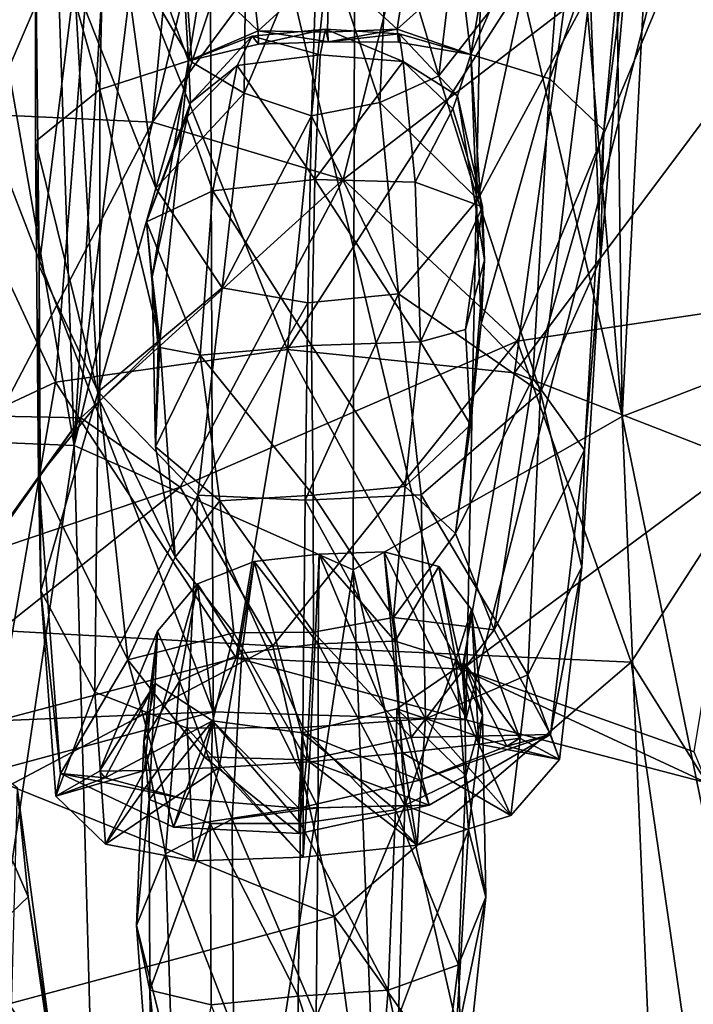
# Model space of a CAD drawing. Extents: x -76 to 76, y -20 to 79.
# Tile 144 of 175: x 3.68 to 4.93, y 5.33 to 7.16. Entities that reach past the tile are written whole.
import ezdxf

# ---------------------------------------------------------------- set-up
doc = ezdxf.new("R2010")
doc.units = 0

msp = doc.modelspace()

# ---------------------------------------------------------------- linework, layer by layer
for points in [[(4.5706, 9.072, 4.4883), (4.7593, 9.6411, 4.5134), (4.7979, 6.424, 4.9906)], [(4.7593, 9.6411, 4.5134), (4.9469, 9.3422, 4.6143), (4.7979, 6.424, 4.9906)], [(3.6818, 9.2178, 4.4552), (3.9749, 9.5776, 4.4178), (3.7783, 6.3697, 4.9731)], [(3.9749, 9.5776, 4.4178), (4.1075, 9.0544, 4.4587), (3.7783, 6.3697, 4.9731)], [(5.231, 6.5908, 5.3496), (4.7979, 6.424, 4.9906), (4.9469, 9.3422, 4.6143)], [(3.2889, 9.1785, 4.6674), (3.6818, 9.2178, 4.4552), (3.7783, 6.3697, 4.9731)], [(3.272, 6.3905, 5.249), (3.2889, 9.1785, 4.6674), (3.7783, 6.3697, 4.9731)], [(4.3033, 8.5338, 4.4678), (4.5706, 9.072, 4.4883), (4.7979, 6.424, 4.9906)], [(4.1075, 9.0544, 4.4587), (4.3033, 8.5338, 4.4678), (3.7783, 6.3697, 4.9731)], [(4.3033, 8.5338, 4.4678), (4.2976, 6.1382, 4.9474), (3.7783, 6.3697, 4.9731)], [(4.2976, 6.1382, 4.9474), (4.3033, 8.5338, 4.4678), (4.7979, 6.424, 4.9906)], [(3.5425, 7.9302, 17.4995), (3.6194, 6.9857, 16.8629), (4.0116, 7.899, 17.1684)], [(3.6194, 6.9857, 16.8629), (3.924, 6.9714, 16.6656), (4.0116, 7.899, 17.1684)], [(4.5003, 7.7497, 16.8358), (4.0116, 7.899, 17.1684), (3.924, 6.9714, 16.6656)], [(3.308, 7.7673, 9.5308), (4.0298, 7.8663, 9.645), (4.0371, 5.8743, 8.51)], [(4.5069, 5.8594, 8.5177), (4.0371, 5.8743, 8.51), (4.0298, 7.8663, 9.645)], [(4.5456, 7.7664, 9.8759), (4.5069, 5.8594, 8.5177), (4.0298, 7.8663, 9.645)], [(3.5184, 5.7348, 8.5529), (3.308, 7.7673, 9.5308), (4.0371, 5.8743, 8.51)], [(4.2788, 6.8649, 16.4751), (4.5003, 7.7497, 16.8358), (3.924, 6.9714, 16.6656)], [(4.5003, 7.7497, 16.8358), (4.2788, 6.8649, 16.4751), (4.9404, 7.3736, 16.3679)], [(4.5069, 5.8594, 8.5177), (4.5456, 7.7664, 9.8759), (4.9584, 7.6259, 10.0732)], [(4.9553, 5.7421, 8.4864), (4.5069, 5.8594, 8.5177), (4.9584, 7.6259, 10.0732)], [(3.8368, 7.5048, 0.4739), (3.9657, 7.5116, 0.3502), (3.9914, 7.0857, 0.3325)], [(4.0167, 7.2411, 0.2625), (3.9914, 7.0857, 0.3325), (3.9657, 7.5116, 0.3502)], [(4.5898, 7.5276, 0.3533), (4.516, 7.0969, 0.329), (4.4975, 7.2511, 0.2613)], [(4.5898, 7.5276, 0.3533), (4.6996, 7.5189, 0.476), (4.516, 7.0969, 0.329)], [(4.6996, 7.5189, 0.476), (4.6631, 7.0521, 0.4473), (4.516, 7.0969, 0.329)], [(4.6996, 7.5189, 0.476), (4.8106, 7.4695, 0.6888), (4.6631, 7.0521, 0.4473)], [(3.8368, 7.5048, 0.4739), (3.826, 7.0323, 0.4523), (3.7069, 7.4584, 0.6896)], [(3.826, 7.0323, 0.4523), (3.8368, 7.5048, 0.4739), (3.9914, 7.0857, 0.3325)], [(3.7066, 7.3259, 1.0585), (3.7069, 7.4584, 0.6896), (3.7066, 6.9354, 0.6789)], [(3.826, 7.0323, 0.4523), (3.7066, 6.9354, 0.6789), (3.7069, 7.4584, 0.6896)], [(4.1753, 6.5482, 8.5399), (4.269, 7.4595, 8.6597), (3.8188, 7.443, 8.6814)], [(4.7181, 7.3952, 8.5288), (4.269, 7.4595, 8.6597), (4.1753, 6.5482, 8.5399)], [(4.8106, 7.4695, 0.6888), (4.7637, 6.9562, 0.6691), (4.6631, 7.0521, 0.4473)], [(4.8106, 7.4695, 0.6888), (4.8116, 7.3247, 1.0509), (4.7637, 6.9562, 0.6691)], [(3.7436, 6.4873, 8.5727), (3.8188, 7.443, 8.6814), (3.3685, 7.2958, 8.5429)], [(3.7436, 6.4873, 8.5727), (4.1753, 6.5482, 8.5399), (3.8188, 7.443, 8.6814)], [(3.9746, 7.4018, 1.8354), (3.8683, 7.3036, 1.6892), (3.9974, 7.083, 1.8284)], [(4.0991, 7.3894, 1.9035), (3.9746, 7.4018, 1.8354), (3.9974, 7.083, 1.8284)], [(4.0945, 7.0255, 1.8746), (4.0991, 7.3894, 1.9035), (3.9974, 7.083, 1.8284)], [(4.0991, 7.3894, 1.9035), (4.0945, 7.0255, 1.8746), (4.2319, 7.3503, 1.9224)], [(4.5978, 6.5051, 8.4478), (4.7181, 7.3952, 8.5288), (4.1753, 6.5482, 8.5399)], [(4.7181, 7.3952, 8.5288), (4.5978, 6.5051, 8.4478), (5.1392, 7.2292, 8.2525)], [(4.3632, 7.3683, 1.9208), (4.2319, 7.3503, 1.9224), (4.3472, 7.0077, 1.8878)], [(4.2788, 6.8649, 16.4751), (4.6026, 6.564, 16.1676), (4.9404, 7.3736, 16.3679)], [(4.3632, 7.3683, 1.9208), (4.3472, 7.0077, 1.8878), (4.4569, 7.0576, 1.8429)], [(4.494, 7.3679, 1.8593), (4.3632, 7.3683, 1.9208), (4.4569, 7.0576, 1.8429)], [(4.6256, 7.2736, 1.6984), (4.494, 7.3679, 1.8593), (4.4569, 7.0576, 1.8429)], [(5.2636, 6.662, 15.6311), (4.9404, 7.3736, 16.3679), (4.6026, 6.564, 16.1676)], [(4.0945, 7.0255, 1.8746), (4.2199, 6.9831, 1.8923), (4.2319, 7.3503, 1.9224)], [(4.2319, 7.3503, 1.9224), (4.2199, 6.9831, 1.8923), (4.3472, 7.0077, 1.8878)], [(3.7066, 7.3259, 1.0585), (3.7137, 6.7036, 1.0895), (3.7793, 7.2325, 1.4389)], [(3.7137, 6.7036, 1.0895), (3.7066, 7.3259, 1.0585), (3.7066, 6.9354, 0.6789)], [(4.8116, 7.3247, 1.0509), (4.7381, 7.2158, 1.4312), (4.7576, 6.7173, 1.0701)], [(4.8116, 7.3247, 1.0509), (4.7576, 6.7173, 1.0701), (4.7637, 6.9562, 0.6691)], [(3.3124, 6.286, 8.4673), (3.7436, 6.4873, 8.5727), (3.3685, 7.2958, 8.5429)], [(3.8683, 7.3036, 1.6892), (3.7793, 7.2325, 1.4389), (3.9303, 6.8484, 1.7485)], [(3.8683, 7.3036, 1.6892), (3.9303, 6.8484, 1.7485), (3.9974, 7.083, 1.8284)], [(4.5294, 6.8274, 1.7509), (4.6256, 7.2736, 1.6984), (4.4569, 7.0576, 1.8429)], [(4.6256, 7.2736, 1.6984), (4.5294, 6.8274, 1.7509), (4.7381, 7.2158, 1.4312)], [(4.1205, 7.1415, 0.2528), (4.0167, 7.2411, 0.2625), (4.1074, 7.2654, 0.1833)], [(4.1205, 7.1415, 0.2528), (4.1074, 7.2654, 0.1833), (4.2525, 7.2617, 0.1712)], [(4.2497, 7.1386, 0.2438), (4.1205, 7.1415, 0.2528), (4.2525, 7.2617, 0.1712)], [(4.3792, 7.1445, 0.251), (4.2497, 7.1386, 0.2438), (4.2525, 7.2617, 0.1712)], [(4.3983, 7.2719, 0.1827), (4.3792, 7.1445, 0.251), (4.2525, 7.2617, 0.1712)], [(4.3792, 7.1445, 0.251), (4.3983, 7.2719, 0.1827), (4.4975, 7.2511, 0.2613)], [(4.0167, 7.2411, 0.2625), (4.1205, 7.1415, 0.2528), (3.9914, 7.0857, 0.3325)], [(4.3792, 7.1445, 0.251), (4.4975, 7.2511, 0.2613), (4.516, 7.0969, 0.329)], [(3.7137, 6.7036, 1.0895), (3.8231, 6.4698, 1.5553), (3.7793, 7.2325, 1.4389)], [(3.7793, 7.2325, 1.4389), (3.8231, 6.4698, 1.5553), (3.9303, 6.8484, 1.7485)], [(4.5978, 6.5051, 8.4478), (5.0209, 6.3398, 8.2337), (5.1392, 7.2292, 8.2525)], [(4.5294, 6.8274, 1.7509), (4.646, 6.469, 1.5319), (4.7381, 7.2158, 1.4312)], [(4.7381, 7.2158, 1.4312), (4.646, 6.469, 1.5319), (4.7576, 6.7173, 1.0701)], [(4.1093, 7.1313, 0.2605), (4.1215, 7.1165, 0.2966), (4.2458, 7.1446, 0.2528)], [(4.1093, 7.1313, 0.2605), (4.2458, 7.1446, 0.2528), (4.2361, 7.0966, 0.1732)], [(4.1215, 7.1165, 0.2966), (4.2515, 7.121, 0.2887), (4.2458, 7.1446, 0.2528)], [(4.3907, 7.0841, 0.1794), (4.2361, 7.0966, 0.1732), (4.2458, 7.1446, 0.2528)], [(4.3829, 7.1356, 0.2584), (4.2458, 7.1446, 0.2528), (4.2515, 7.121, 0.2887)], [(4.3829, 7.1356, 0.2584), (4.3907, 7.0841, 0.1794), (4.2458, 7.1446, 0.2528)], [(4.2497, 7.1386, 0.2438), (4.3792, 7.1445, 0.251), (4.2515, 7.121, 0.2887)], [(4.3792, 7.1445, 0.251), (4.3817, 7.1203, 0.2946), (4.2515, 7.121, 0.2887)], [(4.3817, 7.1203, 0.2946), (4.3792, 7.1445, 0.251), (4.516, 7.0969, 0.329)], [(4.1205, 7.1415, 0.2528), (4.1215, 7.1165, 0.2966), (3.9914, 7.0857, 0.3325)], [(4.1093, 7.1313, 0.2605), (3.9947, 7.0071, 0.2472), (3.9914, 7.0857, 0.3325)], [(4.1215, 7.1165, 0.2966), (4.1093, 7.1313, 0.2605), (3.9914, 7.0857, 0.3325)], [(4.1093, 7.1313, 0.2605), (4.0817, 7.0767, 0.1822), (3.9947, 7.0071, 0.2472)], [(4.0817, 7.0767, 0.1822), (4.1093, 7.1313, 0.2605), (4.2361, 7.0966, 0.1732)], [(4.1205, 7.1415, 0.2528), (4.2497, 7.1386, 0.2438), (4.2515, 7.121, 0.2887)], [(4.1215, 7.1165, 0.2966), (4.1205, 7.1415, 0.2528), (4.2515, 7.121, 0.2887)], [(4.3817, 7.1203, 0.2946), (4.3829, 7.1356, 0.2584), (4.2515, 7.121, 0.2887)], [(4.3829, 7.1356, 0.2584), (4.3817, 7.1203, 0.2946), (4.516, 7.0969, 0.329)], [(4.3829, 7.1356, 0.2584), (4.4913, 7.0203, 0.2427), (4.3907, 7.0841, 0.1794)], [(4.4913, 7.0203, 0.2427), (4.3829, 7.1356, 0.2584), (4.516, 7.0969, 0.329)], [(4.0817, 7.0767, 0.1822), (4.2361, 7.0966, 0.1732), (4.2259, 6.8647, 0.0867)], [(4.2259, 6.8647, 0.0867), (4.2361, 7.0966, 0.1732), (4.3907, 7.0841, 0.1794)], [(4.5417, 6.7143, 0.1712), (4.4913, 7.0203, 0.2427), (4.516, 7.0969, 0.329)], [(4.5355, 6.5961, 0.2495), (4.516, 7.0969, 0.329), (4.6631, 7.0521, 0.4473)], [(4.5355, 6.5961, 0.2495), (4.5417, 6.7143, 0.1712), (4.516, 7.0969, 0.329)], [(3.826, 7.0323, 0.4523), (3.9914, 7.0857, 0.3325), (3.9377, 6.563, 0.2567)], [(3.9234, 6.6833, 0.1784), (3.9377, 6.563, 0.2567), (3.9914, 7.0857, 0.3325)], [(3.9947, 7.0071, 0.2472), (3.9234, 6.6833, 0.1784), (3.9914, 7.0857, 0.3325)], [(4.0945, 7.0255, 1.8746), (3.9974, 7.083, 1.8284), (3.9303, 6.8484, 1.7485)], [(4.0817, 7.0767, 0.1822), (3.9877, 6.9802, 0.1889), (3.9947, 7.0071, 0.2472)], [(4.0817, 7.0767, 0.1822), (4.0366, 6.8433, 0.0992), (3.9877, 6.9802, 0.1889)], [(4.0366, 6.8433, 0.0992), (4.0817, 7.0767, 0.1822), (4.2259, 6.8647, 0.0867)], [(4.413, 6.8595, 0.0946), (4.2259, 6.8647, 0.0867), (4.3907, 7.0841, 0.1794)], [(4.413, 6.8595, 0.0946), (4.3907, 7.0841, 0.1794), (4.4826, 6.996, 0.1839)], [(4.4913, 7.0203, 0.2427), (4.4826, 6.996, 0.1839), (4.3907, 7.0841, 0.1794)], [(4.5294, 6.8274, 1.7509), (4.4569, 7.0576, 1.8429), (4.3472, 7.0077, 1.8878)], [(4.6313, 6.495, 0.3671), (4.5355, 6.5961, 0.2495), (4.6631, 7.0521, 0.4473)], [(4.6313, 6.495, 0.3671), (4.6631, 7.0521, 0.4473), (4.7637, 6.9562, 0.6691)], [(3.826, 7.0323, 0.4523), (3.8265, 6.4531, 0.3781), (3.7066, 6.9354, 0.6789)], [(3.8265, 6.4531, 0.3781), (3.826, 7.0323, 0.4523), (3.9377, 6.563, 0.2567)], [(4.0538, 6.6629, 1.7863), (4.0945, 7.0255, 1.8746), (3.9303, 6.8484, 1.7485)], [(4.0945, 7.0255, 1.8746), (4.0538, 6.6629, 1.7863), (4.2199, 6.9831, 1.8923)], [(4.5382, 6.814, 0.1227), (4.4826, 6.996, 0.1839), (4.4913, 7.0203, 0.2427)], [(4.5417, 6.7143, 0.1712), (4.5382, 6.814, 0.1227), (4.4913, 7.0203, 0.2427)], [(3.9234, 6.6833, 0.1784), (3.9947, 7.0071, 0.2472), (3.9132, 6.786, 0.1303)], [(3.9947, 7.0071, 0.2472), (3.9877, 6.9802, 0.1889), (3.9132, 6.786, 0.1303)], [(4.3816, 6.6521, 1.7863), (4.3472, 7.0077, 1.8878), (4.2199, 6.9831, 1.8923)], [(4.3816, 6.6521, 1.7863), (4.5294, 6.8274, 1.7509), (4.3472, 7.0077, 1.8878)], [(3.6194, 6.9857, 16.8629), (3.6378, 6.4246, 16.3084), (3.924, 6.9714, 16.6656)], [(4.0366, 6.8433, 0.0992), (3.9132, 6.786, 0.1303), (3.9877, 6.9802, 0.1889)], [(4.0538, 6.6629, 1.7863), (4.2129, 6.6349, 1.7998), (4.2199, 6.9831, 1.8923)], [(4.2129, 6.6349, 1.7998), (4.3816, 6.6521, 1.7863), (4.2199, 6.9831, 1.8923)], [(4.5382, 6.814, 0.1227), (4.413, 6.8595, 0.0946), (4.4826, 6.996, 0.1839)], [(3.6378, 6.4246, 16.3084), (3.7907, 6.4215, 16.1777), (3.924, 6.9714, 16.6656)], [(4.2788, 6.8649, 16.4751), (3.924, 6.9714, 16.6656), (3.7907, 6.4215, 16.1777)], [(4.7275, 6.3609, 0.5994), (4.6313, 6.495, 0.3671), (4.7637, 6.9562, 0.6691)], [(4.7275, 6.3609, 0.5994), (4.7637, 6.9562, 0.6691), (4.7576, 6.7173, 1.0701)], [(3.8265, 6.4531, 0.3781), (3.7121, 6.3122, 0.6174), (3.7066, 6.9354, 0.6789)], [(3.7137, 6.7036, 1.0895), (3.7066, 6.9354, 0.6789), (3.7121, 6.3122, 0.6174)], [(3.976, 6.2925, 16.0503), (4.2788, 6.8649, 16.4751), (3.7907, 6.4215, 16.1777)], [(4.2788, 6.8649, 16.4751), (3.976, 6.2925, 16.0503), (4.6026, 6.564, 16.1676)], [(4.0366, 6.8433, 0.0992), (4.2259, 6.8647, 0.0867), (4.2199, 6.5559, 0.0298)], [(4.4229, 6.5624, 0.0393), (4.2199, 6.5559, 0.0298), (4.2259, 6.8647, 0.0867)], [(4.413, 6.8595, 0.0946), (4.4229, 6.5624, 0.0393), (4.2259, 6.8647, 0.0867)], [(4.413, 6.8595, 0.0946), (4.5382, 6.814, 0.1227), (4.4229, 6.5624, 0.0393)], [(4.0538, 6.6629, 1.7863), (3.9303, 6.8484, 1.7485), (3.8231, 6.4698, 1.5553)], [(4.0366, 6.8433, 0.0992), (4.0129, 6.5379, 0.0453), (3.9132, 6.786, 0.1303)], [(4.0129, 6.5379, 0.0453), (4.0366, 6.8433, 0.0992), (4.2199, 6.5559, 0.0298)], [(4.5294, 6.8274, 1.7509), (4.3816, 6.6521, 1.7863), (4.646, 6.469, 1.5319)], [(4.5382, 6.814, 0.1227), (4.5064, 6.5858, 0.0775), (4.4229, 6.5624, 0.0393)], [(4.5382, 6.814, 0.1227), (4.5417, 6.7143, 0.1712), (4.5064, 6.5858, 0.0775)], [(3.9234, 6.6833, 0.1784), (3.9132, 6.786, 0.1303), (3.935, 6.5524, 0.0852)], [(4.0129, 6.5379, 0.0453), (3.935, 6.5524, 0.0852), (3.9132, 6.786, 0.1303)], [(4.5417, 6.7143, 0.1712), (4.5155, 6.4085, 0.0909), (4.5064, 6.5858, 0.0775)], [(4.5417, 6.7143, 0.1712), (4.5355, 6.5961, 0.2495), (4.5155, 6.4085, 0.0909)], [(4.7227, 6.1434, 1.0213), (4.7576, 6.7173, 1.0701), (4.646, 6.469, 1.5319)], [(4.7227, 6.1434, 1.0213), (4.7275, 6.3609, 0.5994), (4.7576, 6.7173, 1.0701)], [(3.7168, 6.0991, 1.049), (3.7137, 6.7036, 1.0895), (3.7121, 6.3122, 0.6174)], [(3.7137, 6.7036, 1.0895), (3.7168, 6.0991, 1.049), (3.8231, 6.4698, 1.5553)], [(3.9234, 6.6833, 0.1784), (3.93, 6.3673, 0.0991), (3.9377, 6.563, 0.2567)], [(3.93, 6.3673, 0.0991), (3.9234, 6.6833, 0.1784), (3.935, 6.5524, 0.0852)], [(4.0083, 6.2771, 1.6795), (4.0538, 6.6629, 1.7863), (3.8231, 6.4698, 1.5553)], [(4.0538, 6.6629, 1.7863), (4.0083, 6.2771, 1.6795), (4.2129, 6.6349, 1.7998)], [(4.3816, 6.6521, 1.7863), (4.2129, 6.6349, 1.7998), (4.2083, 6.2682, 1.688)], [(4.424, 6.2778, 1.6659), (4.3816, 6.6521, 1.7863), (4.2083, 6.2682, 1.688)], [(4.3816, 6.6521, 1.7863), (4.424, 6.2778, 1.6659), (4.646, 6.469, 1.5319)], [(4.8146, 5.9664, 15.6195), (5.2636, 6.662, 15.6311), (4.6026, 6.564, 16.1676)], [(5.2636, 6.662, 15.6311), (4.8146, 5.9664, 15.6195), (5.5371, 4.8125, 13.5921)], [(4.0083, 6.2771, 1.6795), (4.2083, 6.2682, 1.688), (4.2129, 6.6349, 1.7998)], [(4.5355, 6.5961, 0.2495), (4.6313, 6.495, 0.3671), (4.4875, 6.2063, 0.162)], [(4.5355, 6.5961, 0.2495), (4.4875, 6.2063, 0.162), (4.5155, 6.4085, 0.0909)], [(4.4229, 6.5624, 0.0393), (4.5064, 6.5858, 0.0775), (4.5155, 6.4085, 0.0909)], [(5.231, 6.5908, 5.3496), (5.3492, 3.7289, 6.1505), (4.7979, 6.424, 4.9906)], [(3.8265, 6.4531, 0.3781), (3.9377, 6.563, 0.2567), (3.9665, 6.1621, 0.1699)], [(3.93, 6.3673, 0.0991), (3.9665, 6.1621, 0.1699), (3.9377, 6.563, 0.2567)], [(3.976, 6.2925, 16.0503), (4.1482, 5.9968, 15.8395), (4.6026, 6.564, 16.1676)], [(4.8146, 5.9664, 15.6195), (4.6026, 6.564, 16.1676), (4.1482, 5.9968, 15.8395)], [(4.4229, 6.5624, 0.0393), (4.3939, 6.2937, 0.049), (4.2199, 6.5559, 0.0298)], [(4.3939, 6.2937, 0.049), (4.4229, 6.5624, 0.0393), (4.5155, 6.4085, 0.0909)], [(4.1753, 6.5482, 8.5399), (3.7436, 6.4873, 8.5727), (4.0801, 5.9748, 8.4199)], [(3.93, 6.3673, 0.0991), (3.935, 6.5524, 0.0852), (4.0129, 6.5379, 0.0453)], [(4.0129, 6.5379, 0.0453), (4.2199, 6.5559, 0.0298), (4.2231, 6.2774, 0.0389)], [(4.1753, 6.5482, 8.5399), (4.0801, 5.9748, 8.4199), (4.5004, 5.9537, 8.3714)], [(4.5978, 6.5051, 8.4478), (4.1753, 6.5482, 8.5399), (4.5004, 5.9537, 8.3714)], [(4.3939, 6.2937, 0.049), (4.2231, 6.2774, 0.0389), (4.2199, 6.5559, 0.0298)], [(4.0492, 6.267, 0.0541), (3.93, 6.3673, 0.0991), (4.0129, 6.5379, 0.0453)], [(4.0492, 6.267, 0.0541), (4.0129, 6.5379, 0.0453), (4.2231, 6.2774, 0.0389)], [(4.5978, 6.5051, 8.4478), (4.5004, 5.9537, 8.3714), (5.0209, 6.3398, 8.2337)], [(3.7436, 6.4873, 8.5727), (3.3124, 6.286, 8.4673), (3.6345, 5.8577, 8.4575)], [(3.7436, 6.4873, 8.5727), (3.6345, 5.8577, 8.4575), (4.0801, 5.9748, 8.4199)], [(4.6313, 6.495, 0.3671), (4.56, 6.0269, 0.2834), (4.4875, 6.2063, 0.162)], [(4.6313, 6.495, 0.3671), (4.7275, 6.3609, 0.5994), (4.56, 6.0269, 0.2834)], [(3.7168, 6.0991, 1.049), (3.8171, 5.9106, 1.4496), (3.8231, 6.4698, 1.5553)], [(4.0083, 6.2771, 1.6795), (3.8231, 6.4698, 1.5553), (3.8171, 5.9106, 1.4496)], [(4.6223, 5.9432, 1.4184), (4.646, 6.469, 1.5319), (4.424, 6.2778, 1.6659)], [(4.6223, 5.9432, 1.4184), (4.7227, 6.1434, 1.0213), (4.646, 6.469, 1.5319)], [(3.8265, 6.4531, 0.3781), (3.8781, 5.9711, 0.2964), (3.7121, 6.3122, 0.6174)], [(3.8781, 5.9711, 0.2964), (3.8265, 6.4531, 0.3781), (3.9665, 6.1621, 0.1699)], [(3.6378, 6.4246, 16.3084), (3.5915, 6.1436, 15.7757), (3.7907, 6.4215, 16.1777)], [(3.5915, 6.1436, 15.7757), (3.6141, 6.1703, 15.6688), (3.7907, 6.4215, 16.1777)], [(3.976, 6.2925, 16.0503), (3.7907, 6.4215, 16.1777), (3.6141, 6.1703, 15.6688)], [(4.2976, 6.1382, 4.9474), (4.7979, 6.424, 4.9906), (4.9287, 3.3579, 5.9827)], [(5.3492, 3.7289, 6.1505), (4.9287, 3.3579, 5.9827), (4.7979, 6.424, 4.9906)], [(4.3939, 6.2937, 0.049), (4.5155, 6.4085, 0.0909), (4.4875, 6.2063, 0.162)], [(3.272, 6.3905, 5.249), (3.7783, 6.3697, 4.9731), (3.354, 3.5296, 6.2266)], [(3.7783, 6.3697, 4.9731), (3.8633, 3.2861, 6.0489), (3.354, 3.5296, 6.2266)], [(3.7783, 6.3697, 4.9731), (4.2976, 6.1382, 4.9474), (3.8633, 3.2861, 6.0489)], [(3.93, 6.3673, 0.0991), (4.0492, 6.267, 0.0541), (3.9665, 6.1621, 0.1699)], [(4.7275, 6.3609, 0.5994), (4.6646, 5.8318, 0.4905), (4.56, 6.0269, 0.2834)], [(4.7275, 6.3609, 0.5994), (4.7227, 6.1434, 1.0213), (4.6646, 5.8318, 0.4905)], [(4.5004, 5.9537, 8.3714), (4.9314, 5.7998, 8.2321), (5.0209, 6.3398, 8.2337)], [(3.7168, 6.0991, 1.049), (3.7121, 6.3122, 0.6174), (3.7529, 5.7596, 0.5116)], [(3.8781, 5.9711, 0.2964), (3.7529, 5.7596, 0.5116), (3.7121, 6.3122, 0.6174)], [(3.6398, 6.0257, 15.5669), (3.976, 6.2925, 16.0503), (3.6141, 6.1703, 15.6688)], [(3.976, 6.2925, 16.0503), (3.6398, 6.0257, 15.5669), (4.1482, 5.9968, 15.8395)], [(4.3939, 6.2937, 0.049), (4.3725, 6.0497, 0.1188), (4.2231, 6.2774, 0.0389)], [(4.3725, 6.0497, 0.1188), (4.3939, 6.2937, 0.049), (4.4875, 6.2063, 0.162)], [(3.989, 5.844, 1.5956), (4.0083, 6.2771, 1.6795), (3.8171, 5.9106, 1.4496)], [(4.0492, 6.267, 0.0541), (4.0752, 6.021, 0.1237), (3.9665, 6.1621, 0.1699)], [(3.989, 5.844, 1.5956), (4.2036, 5.8454, 1.6001), (4.0083, 6.2771, 1.6795)], [(4.2036, 5.8454, 1.6001), (4.2083, 6.2682, 1.688), (4.0083, 6.2771, 1.6795)], [(4.0492, 6.267, 0.0541), (4.2231, 6.2774, 0.0389), (4.2239, 6.0226, 0.1095)], [(4.0752, 6.021, 0.1237), (4.0492, 6.267, 0.0541), (4.2239, 6.0226, 0.1095)], [(4.2036, 5.8454, 1.6001), (4.432, 5.8612, 1.5762), (4.2083, 6.2682, 1.688)], [(4.432, 5.8612, 1.5762), (4.424, 6.2778, 1.6659), (4.2083, 6.2682, 1.688)], [(4.3725, 6.0497, 0.1188), (4.2239, 6.0226, 0.1095), (4.2231, 6.2774, 0.0389)], [(4.432, 5.8612, 1.5762), (4.6223, 5.9432, 1.4184), (4.424, 6.2778, 1.6659)], [(4.3725, 6.0497, 0.1188), (4.4875, 6.2063, 0.162), (4.56, 6.0269, 0.2834)], [(3.8781, 5.9711, 0.2964), (3.9665, 6.1621, 0.1699), (4.0752, 6.021, 0.1237)], [(4.1132, 6.1539, 1.3503), (4.2341, 6.1677, 1.3705), (4.2165, 5.7812, 1.4474)], [(4.2322, 6.0008, 1.4281), (4.2341, 6.1677, 1.3705), (4.1132, 6.1539, 1.3503)], [(4.389, 5.7977, 1.4264), (4.2165, 5.7812, 1.4474), (4.2341, 6.1677, 1.3705)], [(4.2322, 6.0008, 1.4281), (4.3756, 6.0056, 1.4089), (4.2341, 6.1677, 1.3705)], [(4.3756, 6.0056, 1.4089), (4.3553, 6.1719, 1.3509), (4.2341, 6.1677, 1.3705)], [(4.3553, 6.1719, 1.3509), (4.389, 5.7977, 1.4264), (4.2341, 6.1677, 1.3705)], [(4.389, 5.7977, 1.4264), (4.3553, 6.1719, 1.3509), (4.5309, 5.8143, 1.285)], [(4.3553, 6.1719, 1.3509), (4.4566, 6.1448, 1.2261), (4.5309, 5.8143, 1.285)], [(4.3553, 6.1719, 1.3509), (4.3756, 6.0056, 1.4089), (4.4566, 6.1448, 1.2261)], [(4.2976, 6.1382, 4.9474), (4.4108, 3.2196, 5.9582), (3.8633, 3.2861, 6.0489)], [(4.0906, 5.9837, 1.4081), (4.1132, 6.1539, 1.3503), (4.0078, 6.1122, 1.2258)], [(4.1132, 6.1539, 1.3503), (4.048, 5.7705, 1.4367), (4.0078, 6.1122, 1.2258)], [(4.048, 5.7705, 1.4367), (4.1132, 6.1539, 1.3503), (4.2165, 5.7812, 1.4474)], [(4.0906, 5.9837, 1.4081), (4.2322, 6.0008, 1.4281), (4.1132, 6.1539, 1.3503)], [(4.4108, 3.2196, 5.9582), (4.2976, 6.1382, 4.9474), (4.9287, 3.3579, 5.9827)], [(4.3756, 6.0056, 1.4089), (4.4883, 5.9705, 1.2819), (4.4566, 6.1448, 1.2261)], [(4.5309, 5.8143, 1.285), (4.4566, 6.1448, 1.2261), (4.5178, 6.0648, 0.9308)], [(4.5178, 6.0648, 0.9308), (4.4566, 6.1448, 1.2261), (4.4883, 5.9705, 1.2819)], [(4.7227, 6.1434, 1.0213), (4.6223, 5.9432, 1.4184), (4.6812, 5.7854, 0.9582)], [(4.7227, 6.1434, 1.0213), (4.6812, 5.7854, 0.9582), (4.6646, 5.8318, 0.4905)], [(4.048, 5.7705, 1.4367), (3.9092, 5.765, 1.3024), (4.0078, 6.1122, 1.2258)], [(3.9333, 6.0244, 0.9324), (4.0078, 6.1122, 1.2258), (3.9092, 5.765, 1.3024)], [(3.9746, 5.9312, 1.2818), (4.0078, 6.1122, 1.2258), (3.9333, 6.0244, 0.9324)], [(3.9746, 5.9312, 1.2818), (4.0906, 5.9837, 1.4081), (4.0078, 6.1122, 1.2258)], [(3.7168, 6.0991, 1.049), (3.7446, 5.7174, 0.9869), (3.8171, 5.9106, 1.4496)], [(3.7446, 5.7174, 0.9869), (3.7168, 6.0991, 1.049), (3.7529, 5.7596, 0.5116)], [(4.5383, 5.8676, 0.9784), (4.5178, 6.0648, 0.9308), (4.4883, 5.9705, 1.2819)], [(4.6076, 5.8255, 0.9346), (4.5178, 6.0648, 0.9308), (4.5036, 5.9654, 0.6291)], [(4.5178, 6.0648, 0.9308), (4.5383, 5.8676, 0.9784), (4.5036, 5.9654, 0.6291)], [(4.6076, 5.8255, 0.9346), (4.5309, 5.8143, 1.285), (4.5178, 6.0648, 0.9308)], [(4.3725, 6.0497, 0.1188), (4.4051, 5.8268, 0.2439), (4.2239, 6.0226, 0.1095)], [(4.4051, 5.8268, 0.2439), (4.3725, 6.0497, 0.1188), (4.56, 6.0269, 0.2834)], [(4.4051, 5.8268, 0.2439), (4.56, 6.0269, 0.2834), (4.6646, 5.8318, 0.4905)], [(3.6398, 6.0257, 15.5669), (3.6578, 5.7369, 15.4159), (4.1482, 5.9968, 15.8395)], [(3.8257, 5.7638, 0.9526), (3.9333, 6.0244, 0.9324), (3.9092, 5.765, 1.3024)], [(3.9333, 6.0244, 0.9324), (3.8257, 5.7638, 0.9526), (3.9294, 5.9272, 0.6321)], [(4.0205, 5.7905, 0.2521), (3.8781, 5.9711, 0.2964), (4.0752, 6.021, 0.1237)], [(3.9082, 5.82, 0.9821), (3.9746, 5.9312, 1.2818), (3.9333, 6.0244, 0.9324)], [(3.9082, 5.82, 0.9821), (3.9333, 6.0244, 0.9324), (3.9294, 5.9272, 0.6321)], [(4.0205, 5.7905, 0.2521), (4.0752, 6.021, 0.1237), (4.2106, 5.7847, 0.2373)], [(4.0752, 6.021, 0.1237), (4.2239, 6.0226, 0.1095), (4.2106, 5.7847, 0.2373)], [(4.4051, 5.8268, 0.2439), (4.2106, 5.7847, 0.2373), (4.2239, 6.0226, 0.1095)], [(4.2621, 5.4937, 15.459), (4.1482, 5.9968, 15.8395), (3.6578, 5.7369, 15.4159)], [(4.2322, 6.0008, 1.4281), (4.0906, 5.9837, 1.4081), (4.2322, 5.6959, 1.4477)], [(4.2621, 5.4937, 15.459), (4.8146, 5.9664, 15.6195), (4.1482, 5.9968, 15.8395)], [(4.3756, 6.0056, 1.4089), (4.2322, 6.0008, 1.4281), (4.3933, 5.6997, 1.4276)], [(4.2322, 6.0008, 1.4281), (4.2322, 5.6959, 1.4477), (4.3933, 5.6997, 1.4276)], [(4.3756, 6.0056, 1.4089), (4.3933, 5.6997, 1.4276), (4.4883, 5.9705, 1.2819)], [(4.0371, 5.8743, 8.51), (4.0801, 5.9748, 8.4199), (3.6345, 5.8577, 8.4575)], [(4.0906, 5.9837, 1.4081), (3.9746, 5.9312, 1.2818), (4.0726, 5.6743, 1.4267)], [(4.0371, 5.8743, 8.51), (4.5069, 5.8594, 8.5177), (4.0801, 5.9748, 8.4199)], [(4.0906, 5.9837, 1.4081), (4.0726, 5.6743, 1.4267), (4.2322, 5.6959, 1.4477)], [(4.5069, 5.8594, 8.5177), (4.5004, 5.9537, 8.3714), (4.0801, 5.9748, 8.4199)], [(3.963, 5.6597, 0.3801), (3.7529, 5.7596, 0.5116), (3.8781, 5.9711, 0.2964)], [(4.0205, 5.7905, 0.2521), (3.963, 5.6597, 0.3801), (3.8781, 5.9711, 0.2964)], [(4.8146, 5.9664, 15.6195), (4.2621, 5.4937, 15.459), (5.0418, 4.3985, 13.8714)], [(4.3786, 5.88, 0.4849), (4.5036, 5.9654, 0.6291), (4.5071, 5.7554, 0.6742)], [(4.5831, 5.8102, 0.5837), (4.5036, 5.9654, 0.6291), (4.3786, 5.88, 0.4849)], [(4.3933, 5.6997, 1.4276), (4.5121, 5.6545, 1.3061), (4.4883, 5.9705, 1.2819)], [(4.5383, 5.8676, 0.9784), (4.4883, 5.9705, 1.2819), (4.5121, 5.6545, 1.3061)], [(4.5069, 5.8594, 8.5177), (4.9553, 5.7421, 8.4864), (4.5004, 5.9537, 8.3714)], [(4.9553, 5.7421, 8.4864), (4.9314, 5.7998, 8.2321), (4.5004, 5.9537, 8.3714)], [(4.5383, 5.8676, 0.9784), (4.5071, 5.7554, 0.6742), (4.5036, 5.9654, 0.6291)], [(4.5831, 5.8102, 0.5837), (4.6076, 5.8255, 0.9346), (4.5036, 5.9654, 0.6291)], [(4.8146, 5.9664, 15.6195), (5.0418, 4.3985, 13.8714), (5.5371, 4.8125, 13.5921)], [(4.6223, 5.9432, 1.4184), (4.432, 5.8612, 1.5762), (4.5909, 5.6813, 1.3478)], [(4.6223, 5.9432, 1.4184), (4.5909, 5.6813, 1.3478), (4.6812, 5.7854, 0.9582)], [(3.8257, 5.7638, 0.9526), (3.8365, 5.7515, 0.5978), (3.9294, 5.9272, 0.6321)], [(4.0361, 5.8576, 0.487), (3.9294, 5.9272, 0.6321), (3.8365, 5.7515, 0.5978)], [(3.9746, 5.9312, 1.2818), (3.9082, 5.82, 0.9821), (3.9487, 5.6098, 1.3062)], [(3.9182, 5.7114, 0.6807), (3.9082, 5.82, 0.9821), (3.9294, 5.9272, 0.6321)], [(3.9182, 5.7114, 0.6807), (3.9294, 5.9272, 0.6321), (4.0361, 5.8576, 0.487)], [(3.9746, 5.9312, 1.2818), (3.9487, 5.6098, 1.3062), (4.0726, 5.6743, 1.4267)], [(3.7446, 5.7174, 0.9869), (3.8368, 5.6278, 1.3775), (3.8171, 5.9106, 1.4496)], [(3.989, 5.844, 1.5956), (3.8171, 5.9106, 1.4496), (3.8368, 5.6278, 1.3775)], [(3.5184, 5.7348, 8.5529), (4.0371, 5.8743, 8.51), (3.6345, 5.8577, 8.4575)], [(4.4216, 5.7473, 0.4408), (4.3786, 5.88, 0.4849), (4.2027, 5.8352, 0.4527)], [(4.3786, 5.88, 0.4849), (4.3763, 5.6921, 0.5451), (4.2027, 5.8352, 0.4527)], [(4.3763, 5.6921, 0.5451), (4.3786, 5.88, 0.4849), (4.5071, 5.7554, 0.6742)], [(4.4216, 5.7473, 0.4408), (4.5831, 5.8102, 0.5837), (4.3786, 5.88, 0.4849)], [(4.5383, 5.8676, 0.9784), (4.5443, 5.5293, 1.0224), (4.5071, 5.7554, 0.6742)], [(4.5443, 5.5293, 1.0224), (4.5383, 5.8676, 0.9784), (4.5121, 5.6545, 1.3061)], [(3.9807, 5.7127, 0.4484), (4.0361, 5.8576, 0.487), (3.8365, 5.7515, 0.5978)], [(4.0006, 5.5972, 1.5196), (3.989, 5.844, 1.5956), (3.8368, 5.6278, 1.3775)], [(4.0312, 5.6665, 0.5495), (3.9182, 5.7114, 0.6807), (4.0361, 5.8576, 0.487)], [(3.9807, 5.7127, 0.4484), (4.1964, 5.6952, 0.4232), (4.0361, 5.8576, 0.487)], [(4.2036, 5.8454, 1.6001), (3.989, 5.844, 1.5956), (4.2045, 5.604, 1.524)], [(3.989, 5.844, 1.5956), (4.0006, 5.5972, 1.5196), (4.2045, 5.604, 1.524)], [(4.0312, 5.6665, 0.5495), (4.0361, 5.8576, 0.487), (4.1997, 5.6663, 0.5254)], [(4.0361, 5.8576, 0.487), (4.2027, 5.8352, 0.4527), (4.1997, 5.6663, 0.5254)], [(4.1964, 5.6952, 0.4232), (4.2027, 5.8352, 0.4527), (4.0361, 5.8576, 0.487)], [(4.432, 5.8612, 1.5762), (4.2036, 5.8454, 1.6001), (4.4166, 5.6264, 1.5016)], [(4.2036, 5.8454, 1.6001), (4.2045, 5.604, 1.524), (4.4166, 5.6264, 1.5016)], [(4.432, 5.8612, 1.5762), (4.4166, 5.6264, 1.5016), (4.5909, 5.6813, 1.3478)], [(4.1964, 5.6952, 0.4232), (4.4216, 5.7473, 0.4408), (4.2027, 5.8352, 0.4527)], [(4.3763, 5.6921, 0.5451), (4.1997, 5.6663, 0.5254), (4.2027, 5.8352, 0.4527)], [(4.4051, 5.8268, 0.2439), (4.439, 5.7008, 0.3695), (4.2106, 5.7847, 0.2373)], [(4.439, 5.7008, 0.3695), (4.4051, 5.8268, 0.2439), (4.6646, 5.8318, 0.4905)], [(4.4216, 5.7473, 0.4408), (4.439, 5.7008, 0.3695), (4.6646, 5.8318, 0.4905)], [(4.5831, 5.8102, 0.5837), (4.4216, 5.7473, 0.4408), (4.6646, 5.8318, 0.4905)], [(4.6076, 5.8255, 0.9346), (4.6812, 5.7854, 0.9582), (4.5309, 5.8143, 1.285)], [(4.5831, 5.8102, 0.5837), (4.6646, 5.8318, 0.4905), (4.6812, 5.7854, 0.9582)], [(4.6076, 5.8255, 0.9346), (4.5831, 5.8102, 0.5837), (4.6812, 5.7854, 0.9582)], [(3.6931, 5.5303, 15.3798), (3.6168, 5.4572, 14.7954), (3.5677, 5.8176, 15.307)], [(3.6931, 5.5303, 15.3798), (3.5677, 5.8176, 15.307), (3.6727, 5.7334, 15.9526)], [(3.9082, 5.82, 0.9821), (3.9182, 5.7114, 0.6807), (3.8943, 5.477, 1.0272)], [(3.9082, 5.82, 0.9821), (3.8943, 5.477, 1.0272), (3.9487, 5.6098, 1.3062)], [(4.389, 5.7977, 1.4264), (4.5309, 5.8143, 1.285), (4.5909, 5.6813, 1.3478)], [(4.6812, 5.7854, 0.9582), (4.5909, 5.6813, 1.3478), (4.5309, 5.8143, 1.285)], [(3.963, 5.6597, 0.3801), (4.0205, 5.7905, 0.2521), (4.1969, 5.6476, 0.362)], [(4.0205, 5.7905, 0.2521), (4.2106, 5.7847, 0.2373), (4.1969, 5.6476, 0.362)], [(4.389, 5.7977, 1.4264), (4.4166, 5.6264, 1.5016), (4.2165, 5.7812, 1.4474)], [(4.4166, 5.6264, 1.5016), (4.389, 5.7977, 1.4264), (4.5909, 5.6813, 1.3478)], [(4.048, 5.7705, 1.4367), (4.0006, 5.5972, 1.5196), (3.8368, 5.6278, 1.3775)], [(3.9092, 5.765, 1.3024), (4.048, 5.7705, 1.4367), (3.8368, 5.6278, 1.3775)], [(4.0006, 5.5972, 1.5196), (4.048, 5.7705, 1.4367), (4.2045, 5.604, 1.524)], [(4.048, 5.7705, 1.4367), (4.2165, 5.7812, 1.4474), (4.2045, 5.604, 1.524)], [(4.439, 5.7008, 0.3695), (4.1969, 5.6476, 0.362), (4.2106, 5.7847, 0.2373)], [(4.4166, 5.6264, 1.5016), (4.2045, 5.604, 1.524), (4.2165, 5.7812, 1.4474)], [(3.8257, 5.7638, 0.9526), (3.9092, 5.765, 1.3024), (3.7446, 5.7174, 0.9869)], [(3.9092, 5.765, 1.3024), (3.8368, 5.6278, 1.3775), (3.7446, 5.7174, 0.9869)], [(3.8257, 5.7638, 0.9526), (3.7446, 5.7174, 0.9869), (3.8365, 5.7515, 0.5978)], [(3.7446, 5.7174, 0.9869), (3.7529, 5.7596, 0.5116), (3.8365, 5.7515, 0.5978)], [(3.9807, 5.7127, 0.4484), (3.8365, 5.7515, 0.5978), (3.7529, 5.7596, 0.5116)], [(3.963, 5.6597, 0.3801), (3.9807, 5.7127, 0.4484), (3.7529, 5.7596, 0.5116)], [(4.3763, 5.6921, 0.5451), (4.5071, 5.7554, 0.6742), (4.4934, 5.4034, 0.7436)], [(4.5443, 5.5293, 1.0224), (4.4934, 5.4034, 0.7436), (4.5071, 5.7554, 0.6742)], [(3.6573, 5.331, 15.1616), (4.2621, 5.4937, 15.459), (3.6578, 5.7369, 15.4159)], [(4.4216, 5.7473, 0.4408), (4.1964, 5.6952, 0.4232), (4.439, 5.7008, 0.3695)], [(3.6541, 5.0429, 16.5784), (3.7916, 4.8437, 15.976), (3.6727, 5.7334, 15.9526)], [(3.6931, 5.5303, 15.3798), (3.6727, 5.7334, 15.9526), (3.7916, 4.8437, 15.976)], [(3.9182, 5.7114, 0.6807), (3.9194, 5.3566, 0.7519), (3.8943, 5.477, 1.0272)], [(3.9182, 5.7114, 0.6807), (4.0312, 5.6665, 0.5495), (3.9194, 5.3566, 0.7519)], [(3.9807, 5.7127, 0.4484), (3.963, 5.6597, 0.3801), (4.1964, 5.6952, 0.4232)], [(4.1964, 5.6952, 0.4232), (4.1969, 5.6476, 0.362), (4.439, 5.7008, 0.3695)], [(4.3933, 5.6997, 1.4276), (4.2322, 5.6959, 1.4477), (4.2286, 5.3063, 1.3386)], [(4.3818, 5.3077, 1.317), (4.3933, 5.6997, 1.4276), (4.2286, 5.3063, 1.3386)], [(4.3933, 5.6997, 1.4276), (4.3818, 5.3077, 1.317), (4.5121, 5.6545, 1.3061)], [(3.963, 5.6597, 0.3801), (4.1969, 5.6476, 0.362), (4.1964, 5.6952, 0.4232)], [(4.2322, 5.6959, 1.4477), (4.0726, 5.6743, 1.4267), (4.2286, 5.3063, 1.3386)], [(4.3763, 5.6921, 0.5451), (4.3627, 5.3562, 0.6365), (4.1997, 5.6663, 0.5254)], [(4.3627, 5.3562, 0.6365), (4.3763, 5.6921, 0.5451), (4.4934, 5.4034, 0.7436)], [(4.0312, 5.6665, 0.5495), (4.0335, 5.3292, 0.6422), (3.9194, 5.3566, 0.7519)], [(4.0726, 5.6743, 1.4267), (3.9487, 5.6098, 1.3062), (4.0751, 5.2831, 1.317)], [(4.0312, 5.6665, 0.5495), (4.1997, 5.6663, 0.5254), (4.1951, 5.3455, 0.6273)], [(4.0335, 5.3292, 0.6422), (4.0312, 5.6665, 0.5495), (4.1951, 5.3455, 0.6273)], [(4.0726, 5.6743, 1.4267), (4.0751, 5.2831, 1.317), (4.2286, 5.3063, 1.3386)], [(4.3627, 5.3562, 0.6365), (4.1951, 5.3455, 0.6273), (4.1997, 5.6663, 0.5254)], [(4.3818, 5.3077, 1.317), (4.488, 5.2569, 1.2122), (4.5121, 5.6545, 1.3061)], [(4.5443, 5.5293, 1.0224), (4.5121, 5.6545, 1.3061), (4.488, 5.2569, 1.2122)], [(3.9487, 5.6098, 1.3062), (3.8943, 5.477, 1.0272), (3.9606, 5.214, 1.2133)], [(3.9487, 5.6098, 1.3062), (3.9606, 5.214, 1.2133), (4.0751, 5.2831, 1.317)], [(3.0515, 5.5652, 14.7391), (3.0397, 4.3569, 13.4315), (3.7658, 4.1375, 13.8168)], [(3.6573, 5.331, 15.1616), (3.0515, 5.5652, 14.7391), (3.7658, 4.1375, 13.8168)], [(3.6931, 5.5303, 15.3798), (3.8299, 4.6527, 15.3632), (3.6168, 5.4572, 14.7954)], [(3.8299, 4.6527, 15.3632), (3.6931, 5.5303, 15.3798), (3.7916, 4.8437, 15.976)], [(4.5007, 5.1238, 0.9838), (4.5443, 5.5293, 1.0224), (4.488, 5.2569, 1.2122)], [(4.5443, 5.5293, 1.0224), (4.5007, 5.1238, 0.9838), (4.4934, 5.4034, 0.7436)], [(4.2621, 5.4937, 15.459), (3.6573, 5.331, 15.1616), (4.4423, 4.1624, 13.9549)], [(4.2621, 5.4937, 15.459), (4.4423, 4.1624, 13.9549), (5.0418, 4.3985, 13.8714)], [(3.8943, 5.477, 1.0272), (3.9194, 5.3566, 0.7519), (3.9244, 5.0753, 0.9884)], [(3.8943, 5.477, 1.0272), (3.9244, 5.0753, 0.9884), (3.9606, 5.214, 1.2133)], [(3.6168, 5.4572, 14.7954), (3.7713, 4.5365, 14.7416), (3.6179, 4.5619, 14.1125)], [(3.8299, 4.6527, 15.3632), (3.7713, 4.5365, 14.7416), (3.6168, 5.4572, 14.7954)], [(4.3627, 5.3562, 0.6365), (4.4934, 5.4034, 0.7436), (4.4406, 4.9908, 0.7619)], [(4.5007, 5.1238, 0.9838), (4.4406, 4.9908, 0.7619), (4.4934, 5.4034, 0.7436)], [(3.9194, 5.3566, 0.7519), (4.0335, 5.3292, 0.6422), (3.9595, 4.9487, 0.7688)], [(3.9194, 5.3566, 0.7519), (3.9595, 4.9487, 0.7688), (3.9244, 5.0753, 0.9884)], [(4.3627, 5.3562, 0.6365), (4.3283, 4.9402, 0.6764), (4.1951, 5.3455, 0.6273)], [(4.3283, 4.9402, 0.6764), (4.3627, 5.3562, 0.6365), (4.4406, 4.9908, 0.7619)], [(3.6573, 5.331, 15.1616), (3.7658, 4.1375, 13.8168), (4.4423, 4.1624, 13.9549)], [(4.0335, 5.3292, 0.6422), (4.1951, 5.3455, 0.6273), (4.1917, 4.9295, 0.6689)], [(4.3283, 4.9402, 0.6764), (4.1917, 4.9295, 0.6689), (4.1951, 5.3455, 0.6273)]]:
    msp.add_3dface(points)

doc.saveas('drawing.dxf')
